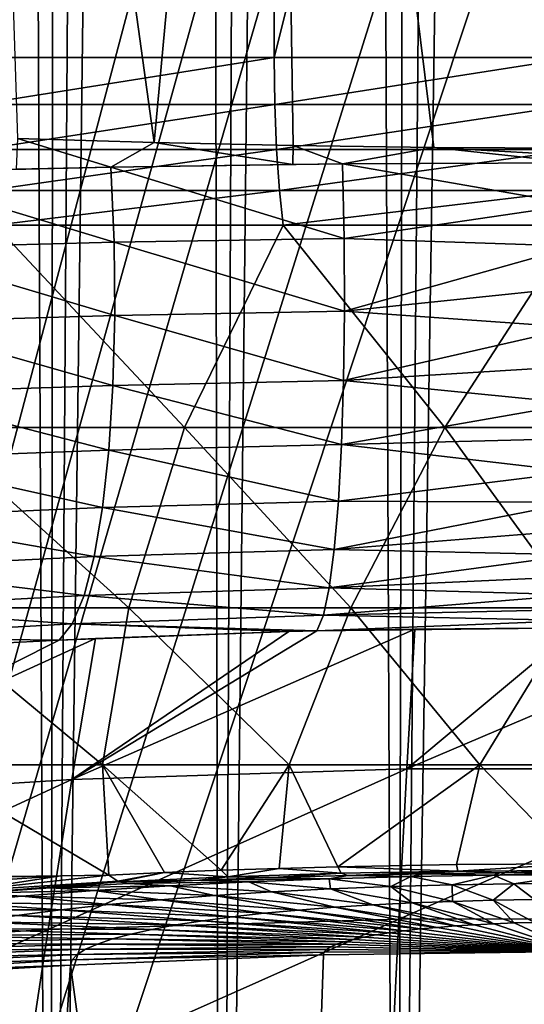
# Model space of a CAD drawing. Header units: metres. Extents: x -90 to 90, y -123 to 74.
# Tile 23 of 131: x -4.99 to -0.46, y -76.85 to -68.02. Entities that reach past the tile are written whole.
import ezdxf

# ---------------------------------------------------------------- set-up
doc = ezdxf.new("R2010")
doc.units = ezdxf.units.M
doc.layers.add('solid_11662012', color=7, linetype='CONTINUOUS')

msp = doc.modelspace()

# ---------------------------------------------------------------- linework, layer by layer
at = {"layer": 'solid_11662012'}
for points in [[(-1.60906, -90.257881, -59.133816), (0, 14.5, -59.150002), (0, -90.152451, -59.150002)], [(-1.60906, -90.257881, -59.133816), (-0.691077, 14.478423, -59.147015), (0, 14.5, -59.150002)], [(-1.60906, -90.257881, -59.133816), (-2.057135, 14.307233, -59.123547), (-1.378283, 14.41398, -59.138126)], [(-1.60906, -90.257881, -59.133816), (-1.378283, 14.41398, -59.138126), (-0.691077, 14.478423, -59.147015)], [(-3.191295, -90.572685, -59.086323), (-2.723376, 14.159132, -59.10363), (-2.057135, 14.307233, -59.123547)], [(-1.60906, -90.257881, -59.133816), (-3.191295, -90.572685, -59.086323), (-2.057135, 14.307233, -59.123547)], [(-3.191295, -90.572685, -59.086323), (-3.373063, 13.971127, -59.078857), (-2.723376, 14.159132, -59.10363)], [(-4.719646, -91.09214, -59.010658), (-4.002465, 13.744954, -59.049812), (-3.373063, 13.971127, -59.078857)], [(-3.191295, -90.572685, -59.086323), (-4.719646, -91.09214, -59.010658), (-3.373063, 13.971127, -59.078857)], [(-4.719646, -91.09214, -59.010658), (-4.608152, 13.482743, -59.01717), (-4.002465, 13.744954, -59.049812)], [(-4.719646, -91.09214, -59.010658), (-5.186987, 13.186861, -58.981667), (-4.608152, 13.482743, -59.01717)], [(-4.719646, -91.09214, -59.010658), (-6.1676, -91.808159, -58.9119), (-5.186987, 13.186861, -58.981667)], [(-15.961503, -113.074173, -39.150002), (15.961503, -113.074173, -39.150002), (16.821955, -14.476129, -39.150002)], [(14.38139, -16.258156, -39.150002), (-15.961503, -113.074173, -39.150002), (16.821955, -14.476129, -39.150002)], [(14.38139, -16.258156, -39.150002), (11.740017, -17.757565, -39.150002), (-15.961503, -113.074173, -39.150002)], [(11.740017, -17.757565, -39.150002), (10.357509, -18.392044, -39.150002), (-15.961503, -113.074173, -39.150002)], [(10.357509, -18.392044, -39.150002), (8.941588, -18.9459, -39.150002), (-15.961503, -113.074173, -39.150002)], [(8.941588, -18.9459, -39.150002), (6.028084, -19.805273, -39.150002), (-15.961503, -113.074173, -39.150002)], [(-4.538603, -20.108446, -39.150002), (-6.028084, -19.805273, -39.150002), (-15.961503, -113.074173, -39.150002)], [(6.028084, -19.805273, -39.150002), (4.538603, -20.108446, -39.150002), (-15.961503, -113.074173, -39.150002)], [(-3.033897, -20.325756, -39.150002), (-4.538603, -20.108446, -39.150002), (-15.961503, -113.074173, -39.150002)], [(4.538603, -20.108446, -39.150002), (3.033897, -20.325756, -39.150002), (-15.961503, -113.074173, -39.150002)], [(-1.51937, -20.456408, -39.150002), (-3.033897, -20.325756, -39.150002), (-15.961503, -113.074173, -39.150002)], [(3.033897, -20.325756, -39.150002), (1.51937, -20.456408, -39.150002), (-15.961503, -113.074173, -39.150002)], [(0, -20.499998, -39.150002), (-1.51937, -20.456408, -39.150002), (-15.961503, -113.074173, -39.150002)], [(1.51937, -20.456408, -39.150002), (0, -20.499998, -39.150002), (-15.961503, -113.074173, -39.150002)], [(-5.384603, -57.549999, -21.846191), (-2.712075, -57.549999, -22.335949), (-5.373963, -68.360306, -21.84881)], [(-3.78203, -69.122444, 22.179861), (-2.712075, -57.549999, 22.335949), (-5.384603, -57.549999, 21.846191)], [(-5.009118, -69.085358, 21.935331), (-3.78203, -69.122444, 22.179861), (-5.384603, -57.549999, 21.846191)], [(-2.712075, -57.549999, -22.335949), (-2.706637, -68.360306, -22.336609), (-5.373963, -68.360306, -21.84881)], [(-3.78203, -69.122444, 22.179861), (-2.535217, -69.149536, 22.356714), (-2.712075, -57.549999, 22.335949)], [(-2.712075, -57.549999, -22.335949), (0, -57.549999, -22.5), (-2.706637, -68.360306, -22.336609)], [(0, -69.171753, 22.5), (0, -57.549999, 22.5), (-2.712075, -57.549999, 22.335949)], [(-1.274335, -69.165672, 22.463884), (0, -69.171753, 22.5), (-2.712075, -57.549999, 22.335949)], [(-2.535217, -69.149536, 22.356714), (-1.274335, -69.165672, 22.463884), (-2.712075, -57.549999, 22.335949)], [(0, -57.549999, -22.5), (0, -68.360306, -22.5), (-2.706637, -68.360306, -22.336609)], [(-5.363182, -68.781685, -21.805231), (-5.373963, -68.360306, -21.84881), (-2.706637, -68.360306, -22.336609)], [(-5.363182, -68.781685, -21.805231), (-2.706637, -68.360306, -22.336609), (-2.701172, -68.781685, -22.292051)], [(-2.701172, -68.781685, -22.292051), (-2.706637, -68.360306, -22.336609), (0, -68.360306, -22.5)], [(-2.701172, -68.781685, -22.292051), (0, -68.360306, -22.5), (0.000068, -68.781685, -22.455107)], [(-5.363182, -68.781685, -21.805231), (-2.701172, -68.781685, -22.292051), (-5.331371, -69.185303, -21.675898)], [(-2.701172, -68.781685, -22.292051), (-2.685151, -69.185303, -22.15983), (-5.331371, -69.185303, -21.675898)], [(-2.701172, -68.781685, -22.292051), (0.000068, -68.781685, -22.455107), (-2.685151, -69.185303, -22.15983)], [(0.000068, -68.781685, -22.455107), (0.000068, -69.185303, -22.321918), (-2.685151, -69.185303, -22.15983)], [(-5.019012, -69.360489, 21.925285), (-4.171834, -69.342651, 22.104435), (-5.009118, -69.085358, 21.935331)], [(-4.171834, -69.342651, 22.104435), (-3.78203, -69.122444, 22.179861), (-5.009118, -69.085358, 21.935331)], [(-4.171834, -69.342651, 22.104435), (-2.538597, -69.31739, 22.353497), (-3.78203, -69.122444, 22.179861)], [(-2.538597, -69.31739, 22.353497), (-2.535217, -69.149536, 22.356714), (-3.78203, -69.122444, 22.179861)], [(-2.538597, -69.31739, 22.353497), (-2.092125, -69.312584, 22.40008), (-2.535217, -69.149536, 22.356714)], [(-2.092125, -69.312584, 22.40008), (-1.274335, -69.165672, 22.463884), (-2.535217, -69.149536, 22.356714)], [(-5.331371, -69.185303, -21.675898), (-2.685151, -69.185303, -22.15983), (-5.279908, -69.551659, -21.466665)], [(-2.685151, -69.185303, -22.15983), (-2.659231, -69.551659, -21.945925), (-5.279908, -69.551659, -21.466665)], [(-2.685151, -69.185303, -22.15983), (0.000068, -69.185303, -22.321918), (-2.659231, -69.551659, -21.945925)], [(0.000068, -69.185303, -22.321918), (0.000067, -69.551659, -22.106449), (-2.659231, -69.551659, -21.945925)], [(-2.092125, -69.312584, 22.40008), (0, -69.30249, 22.498291), (-1.274335, -69.165672, 22.463884)], [(0, -69.237129, 22.499573), (0, -69.171753, 22.5), (-1.274335, -69.165672, 22.463884)], [(0, -69.237129, 22.499573), (-1.274335, -69.165672, 22.463884), (0, -69.30249, 22.498291)], [(-4.171834, -69.342651, 22.104435), (-2.077168, -69.982452, 22.435654), (-2.092125, -69.312584, 22.40008)], [(-4.171834, -69.342651, 22.104435), (-2.092125, -69.312584, 22.40008), (-2.538597, -69.31739, 22.353497)], [(-2.092125, -69.312584, 22.40008), (0, -69.678307, 22.505697), (0, -69.30249, 22.498291)], [(-2.092125, -69.312584, 22.40008), (-2.077168, -69.982452, 22.435654), (0, -69.678307, 22.505697)], [(-6.207663, -69.390915, 21.613874), (-4.1424, -70.016235, 22.134968), (-4.171834, -69.342651, 22.104435)], [(-6.207663, -69.390915, 21.613874), (-4.171834, -69.342651, 22.104435), (-5.019012, -69.360489, 21.925285)], [(-6.207663, -69.390915, 21.613874), (-6.163284, -70.068512, 21.635893), (-4.1424, -70.016235, 22.134968)], [(-4.171834, -69.342651, 22.104435), (-4.1424, -70.016235, 22.134968), (-2.077168, -69.982452, 22.435654)], [(-5.279908, -69.551659, -21.466665), (-2.659231, -69.551659, -21.945925), (-5.211192, -69.863937, -21.187292)], [(-2.659231, -69.551659, -21.945925), (-2.624622, -69.863937, -21.660315), (-5.211192, -69.863937, -21.187292)], [(-2.659231, -69.551659, -21.945925), (0.000067, -69.551659, -22.106449), (-2.624622, -69.863937, -21.660315)], [(0.000067, -69.551659, -22.106449), (0.000067, -69.863937, -21.81875), (-2.624622, -69.863937, -21.660315)], [(-2.077168, -69.982452, 22.435654), (0, -70.051857, 22.547491), (0, -69.678307, 22.505697)], [(-5.211192, -69.863937, -21.187292), (-3.510642, -71.676857, -19.247557), (-5.794794, -71.676857, -18.687252)], [(-5.211192, -69.863937, -21.187292), (-2.624622, -69.863937, -21.660315), (-3.510642, -71.676857, -19.247557)], [(-2.624622, -69.863937, -21.660315), (-1.175763, -71.676857, -19.529737), (-3.510642, -71.676857, -19.247557)], [(-2.624622, -69.863937, -21.660315), (0.000067, -69.863937, -21.81875), (-1.175763, -71.676857, -19.529737)], [(0.000067, -69.863937, -21.81875), (1.176107, -71.676857, -19.529716), (-1.175763, -71.676857, -19.529737)], [(-6.163284, -70.068512, 21.635893), (-4.136469, -70.673782, 22.27243), (-4.1424, -70.016235, 22.134968)], [(-4.1424, -70.016235, 22.134968), (-2.074471, -70.635719, 22.578747), (-2.077168, -69.982452, 22.435654)], [(-4.1424, -70.016235, 22.134968), (-4.136469, -70.673782, 22.27243), (-2.074471, -70.635719, 22.578747)], [(-2.077168, -69.982452, 22.435654), (-2.074471, -70.635719, 22.578747), (0, -70.051857, 22.547491)], [(-6.163284, -70.068512, 21.635893), (-6.153107, -70.732674, 21.76387), (-4.136469, -70.673782, 22.27243)], [(-2.074471, -70.635719, 22.578747), (0, -70.420013, 22.62332), (0, -70.051857, 22.547491)], [(-2.074471, -70.635719, 22.578747), (0, -70.779678, 22.732546), (0, -70.420013, 22.62332)], [(-4.136469, -70.673782, 22.27243), (-2.082378, -71.257187, 22.825644), (-2.074471, -70.635719, 22.578747)], [(-2.074471, -70.635719, 22.578747), (-2.082378, -71.257187, 22.825644), (0, -70.779678, 22.732546)], [(-6.153107, -70.732674, 21.76387), (-6.175396, -71.368149, 21.994703), (-4.151955, -71.300667, 22.513416)], [(-6.153107, -70.732674, 21.76387), (-4.151955, -71.300667, 22.513416), (-4.136469, -70.673782, 22.27243)], [(-4.136469, -70.673782, 22.27243), (-4.151955, -71.300667, 22.513416), (-2.082378, -71.257187, 22.825644)], [(-2.082378, -71.257187, 22.825644), (0, -71.127831, 22.874252), (0, -70.779678, 22.732546)], [(-2.082378, -71.257187, 22.825644), (0, -71.461533, 23.047247), (0, -71.127831, 22.874252)], [(-4.151955, -71.300667, 22.513416), (-2.100681, -71.830315, 23.169775), (-2.082378, -71.257187, 22.825644)], [(-2.082378, -71.257187, 22.825644), (-2.100681, -71.830315, 23.169775), (0, -71.461533, 23.047247)], [(-6.175396, -71.368149, 21.994703), (-6.229545, -71.957619, 22.322107), (-4.188441, -71.880066, 22.85146)], [(-6.175396, -71.368149, 21.994703), (-4.188441, -71.880066, 22.85146), (-4.151955, -71.300667, 22.513416)], [(-4.151955, -71.300667, 22.513416), (-4.188441, -71.880066, 22.85146), (-2.100681, -71.830315, 23.169775)], [(-2.100681, -71.830315, 23.169775), (0, -71.778, 23.250078), (0, -71.461533, 23.047247)], [(-5.944392, -73.296219, -16.095484), (-5.794794, -71.676857, -18.687252), (-4.009361, -73.296219, -16.683088)], [(-4.009361, -73.296219, -16.683088), (-5.794794, -71.676857, -18.687252), (-3.510642, -71.676857, -19.247557)], [(-4.009361, -73.296219, -16.683088), (-3.510642, -71.676857, -19.247557), (-2.018634, -73.296219, -17.038942)], [(-2.018634, -73.296219, -17.038942), (-3.510642, -71.676857, -19.247557), (-1.175763, -71.676857, -19.529737)], [(-2.018634, -73.296219, -17.038942), (-1.175763, -71.676857, -19.529737), (0.000134, -73.296219, -17.1581)], [(0.000134, -73.296219, -17.1581), (-1.175763, -71.676857, -19.529737), (1.176107, -71.676857, -19.529716)], [(-2.100681, -71.830315, 23.169775), (0, -72.074554, 23.481039), (0, -71.778, 23.250078)], [(-6.229545, -71.957619, 22.322107), (-4.244947, -72.396416, 23.277481), (-4.188441, -71.880066, 22.85146)], [(-4.188441, -71.880066, 22.85146), (-4.244947, -72.396416, 23.277481), (-2.12889, -72.339859, 23.601988)], [(-4.188441, -71.880066, 22.85146), (-2.12889, -72.339859, 23.601988), (-2.100681, -71.830315, 23.169775)], [(-2.100681, -71.830315, 23.169775), (-2.12889, -72.339859, 23.601988), (0, -72.074554, 23.481039)], [(-6.229545, -71.957619, 22.322107), (-6.31408, -72.485046, 22.737167), (-4.244947, -72.396416, 23.277481)], [(-2.12889, -72.339859, 23.601988), (0, -72.348717, 23.738188), (0, -72.074554, 23.481039)], [(-4.244947, -72.396416, 23.277481), (-2.166257, -72.77227, 24.110781), (-2.12889, -72.339859, 23.601988)], [(-2.12889, -72.339859, 23.601988), (-2.166257, -72.77227, 24.110781), (0, -72.348717, 23.738188)], [(-6.31408, -72.485046, 22.737167), (-4.319958, -72.835854, 23.780045), (-4.244947, -72.396416, 23.277481)], [(-4.244947, -72.396416, 23.277481), (-4.319958, -72.835854, 23.780045), (-2.166257, -72.77227, 24.110781)], [(-2.166257, -72.77227, 24.110781), (0, -72.598167, 24.019365), (0, -72.348717, 23.738188)], [(-6.31408, -72.485046, 22.737167), (-6.4267, -72.936066, 23.22859), (-4.319958, -72.835854, 23.780045)], [(-2.166257, -72.77227, 24.110781), (0, -72.820831, 24.322206), (0, -72.598167, 24.019365)], [(-4.319958, -72.835854, 23.780045), (-2.211787, -73.116028, 24.682617), (-2.166257, -72.77227, 24.110781)], [(-2.166257, -72.77227, 24.110781), (-2.211787, -73.116028, 24.682617), (0, -72.820831, 24.322206)], [(-6.4267, -72.936066, 23.22859), (-4.411459, -73.186584, 24.345659), (-4.319958, -72.835854, 23.780045)], [(-4.319958, -72.835854, 23.780045), (-4.411459, -73.186584, 24.345659), (-2.211787, -73.116028, 24.682617)], [(-2.211787, -73.116028, 24.682617), (0, -73.014816, 24.644167), (0, -72.820831, 24.322206)], [(-6.4267, -72.936066, 23.22859), (-6.564338, -73.298416, 23.782991), (-4.411459, -73.186584, 24.345659)], [(-2.211787, -73.116028, 24.682617), (0, -73.178497, 24.98254), (0, -73.014816, 24.644167)], [(-4.411459, -73.186584, 24.345659), (-2.264268, -73.362, 25.302284), (-2.211787, -73.116028, 24.682617)], [(-2.211787, -73.116028, 24.682617), (-2.264268, -73.362, 25.302284), (0, -73.178497, 24.98254)], [(-6.564338, -73.298416, 23.782991), (-4.516993, -73.439194, 24.959137), (-4.411459, -73.186584, 24.345659)], [(-4.411459, -73.186584, 24.345659), (-4.516993, -73.439194, 24.959137), (-2.264268, -73.362, 25.302284)], [(-2.264268, -73.362, 25.302284), (0, -73.310509, 25.334482), (0, -73.178497, 24.98254)], [(-6.564338, -73.298416, 23.782991), (-6.723249, -73.562218, 24.385284), (-4.516993, -73.439194, 24.959137)], [(-5.944392, -73.296219, -16.095484), (-4.24506, -74.704498, -13.992036), (-5.860429, -74.704498, -13.396007)], [(-5.944392, -73.296219, -16.095484), (-4.009361, -73.296219, -16.683088), (-4.24506, -74.704498, -13.992036)], [(-4.009361, -73.296219, -16.683088), (-2.570827, -74.704498, -14.394043), (-4.24506, -74.704498, -13.992036)], [(-4.009361, -73.296219, -16.683088), (-2.018634, -73.296219, -17.038942), (-2.570827, -74.704498, -14.394043)], [(-2.018634, -73.296219, -17.038942), (-0.860944, -74.704498, -14.596451), (-2.570827, -74.704498, -14.394043)], [(-2.264268, -73.362, 25.302284), (0, -73.409729, 25.697033), (0, -73.310509, 25.334482)], [(-2.018634, -73.296219, -17.038942), (0.000134, -73.296219, -17.1581), (-0.860944, -74.704498, -14.596451)], [(0.000134, -73.296219, -17.1581), (0.860877, -74.704498, -14.596456), (-0.860944, -74.704498, -14.596451)], [(-4.516993, -73.439194, 24.959137), (-2.322657, -73.503365, 25.951168), (-2.264268, -73.362, 25.302284)], [(-2.264268, -73.362, 25.302284), (-2.322657, -73.503365, 25.951168), (0, -73.409729, 25.697033)], [(-6.723249, -73.562218, 24.385284), (-4.634742, -73.586517, 25.60058), (-4.516993, -73.439194, 24.959137)], [(-4.516993, -73.439194, 24.959137), (-4.634742, -73.586517, 25.60058), (-2.573798, -73.50975, 25.924622)], [(-4.520051, -74.835304, 34.929592), (-1.515232, -74.739815, 35.246281), (-1.445032, -73.486191, 26.022343)], [(-2.322657, -73.503365, 25.951168), (-4.520051, -74.835304, 34.929592), (-1.445032, -73.486191, 26.022343)], [(-4.516993, -73.439194, 24.959137), (-2.573798, -73.50975, 25.924622), (-2.322657, -73.503365, 25.951168)], [(0, -73.409729, 25.697033), (-2.322657, -73.503365, 25.951168), (0, -73.475327, 26.06715)], [(-2.322657, -73.503365, 25.951168), (-1.445032, -73.486191, 26.022343), (0, -73.475327, 26.06715)], [(0, -73.475327, 26.06715), (-1.515232, -74.739815, 35.246281), (1.430699, -73.485977, 26.02323)], [(0, -73.475327, 26.06715), (-1.445032, -73.486191, 26.022343), (-1.515232, -74.739815, 35.246281)], [(-1.515232, -74.739815, 35.246281), (1.500181, -74.739563, 35.246979), (1.430699, -73.485977, 26.02323)], [(-7.49299, -75.025192, 34.29351), (-4.520051, -74.835304, 34.929592), (-4.307995, -73.571465, 25.664801)], [(-4.634742, -73.586517, 25.60058), (-7.49299, -75.025192, 34.29351), (-4.307995, -73.571465, 25.664801)], [(-6.723249, -73.562218, 24.385284), (-5.101567, -73.609879, 25.500204), (-4.634742, -73.586517, 25.60058)], [(-4.634742, -73.586517, 25.60058), (-4.307995, -73.571465, 25.664801), (-2.573798, -73.50975, 25.924622)], [(-2.322657, -73.503365, 25.951168), (-2.573798, -73.50975, 25.924622), (-4.520051, -74.835304, 34.929592)], [(-2.573798, -73.50975, 25.924622), (-4.307995, -73.571465, 25.664801), (-4.520051, -74.835304, 34.929592)], [(-4.634742, -73.586517, 25.60058), (-5.101567, -73.609879, 25.500204), (-7.49299, -75.025192, 34.29351)], [(-5.860429, -74.704498, -13.396007), (-4.1877, -75.695091, -11.732189), (-5.494356, -75.711533, -11.135892)], [(-5.860429, -74.704498, -13.396007), (-4.24506, -74.704498, -13.992036), (-4.1877, -75.695091, -11.732189)], [(-4.24506, -74.704498, -13.992036), (-3.689966, -75.671494, -11.957353), (-4.1877, -75.695091, -11.732189)], [(-4.24506, -74.704498, -13.992036), (-3.180501, -75.65078, -12.153957), (-3.689966, -75.671494, -11.957353)], [(-4.24506, -74.704498, -13.992036), (-2.570827, -74.704498, -14.394043), (-3.180501, -75.65078, -12.153957)], [(-2.570827, -74.704498, -14.394043), (-2.661519, -75.633041, -12.321195), (-3.180501, -75.65078, -12.153957)], [(-2.570827, -74.704498, -14.394043), (-2.135198, -75.61837, -12.45848), (-2.661519, -75.633041, -12.321195)], [(-2.570827, -74.704498, -14.394043), (-0.860944, -74.704498, -14.596451), (-2.135198, -75.61837, -12.45848)], [(-0.860944, -74.704498, -14.596451), (-1.069437, -75.598564, -12.641714), (-2.135198, -75.61837, -12.45848)], [(-0.860944, -74.704498, -14.596451), (0, -75.591919, -12.702513), (-1.069437, -75.598564, -12.641714)], [(-0.860944, -74.704498, -14.596451), (0.860877, -74.704498, -14.596456), (0, -75.591919, -12.702513)], [(-4.73366, -76.180931, 44.212273), (-1.586462, -76.087517, 44.490982), (-1.515232, -74.739815, 35.246281)], [(-4.520051, -74.835304, 34.929592), (-4.73366, -76.180931, 44.212273), (-1.515232, -74.739815, 35.246281)], [(-1.586462, -76.087517, 44.490982), (1.570703, -76.087273, 44.491585), (1.500181, -74.739563, 35.246979)], [(-1.515232, -74.739815, 35.246281), (-1.586462, -76.087517, 44.490982), (1.500181, -74.739563, 35.246979)], [(-7.850886, -76.369423, 43.658234), (-4.73366, -76.180931, 44.212273), (-4.520051, -74.835304, 34.929592)], [(-7.49299, -75.025192, 34.29351), (-7.850886, -76.369423, 43.658234), (-4.520051, -74.835304, 34.929592)], [(-1.059275, -75.658089, -12.449361), (-2.135198, -75.61837, -12.45848), (-1.069437, -75.598564, -12.641714)], [(-1.059275, -75.658089, -12.449361), (-1.069437, -75.598564, -12.641714), (0, -75.591919, -12.702513)], [(0, -75.651405, -12.510366), (-1.059275, -75.658089, -12.449361), (0, -75.591919, -12.702513)], [(-5.51944, -75.836403, -10.765376), (-4.1877, -75.695091, -11.732189), (-4.109384, -75.748726, -11.577042)], [(-5.51944, -75.836403, -10.765376), (-4.619165, -75.701218, -11.553443), (-4.1877, -75.695091, -11.732189)], [(-4.619165, -75.701218, -11.553443), (-5.494356, -75.711533, -11.135892), (-4.1877, -75.695091, -11.732189)], [(-4.109384, -75.748726, -11.577042), (-4.1877, -75.695091, -11.732189), (-3.689966, -75.671494, -11.957353)], [(-4.100688, -75.752625, -11.559596), (-4.109384, -75.748726, -11.577042), (-3.689966, -75.671494, -11.957353)], [(-3.122685, -75.709473, -11.969821), (-4.100688, -75.752625, -11.559596), (-3.689966, -75.671494, -11.957353)], [(-3.122685, -75.709473, -11.969821), (-3.689966, -75.671494, -11.957353), (-3.180501, -75.65078, -12.153957)], [(-3.122685, -75.709473, -11.969821), (-3.180501, -75.65078, -12.153957), (-2.661519, -75.633041, -12.321195)], [(-2.104622, -75.677719, -12.26794), (-3.122685, -75.709473, -11.969821), (-2.661519, -75.633041, -12.321195)], [(-2.104622, -75.677719, -12.26794), (-2.716791, -75.715652, -11.893485), (-3.122685, -75.709473, -11.969821)], [(-2.104622, -75.677719, -12.26794), (-2.045516, -75.696205, -12.075531), (-2.716791, -75.715652, -11.893485)], [(-2.211899, -75.726051, -9.765265), (-2.716791, -75.715652, -11.893485), (-2.045516, -75.696205, -12.075531)], [(-2.104622, -75.677719, -12.26794), (-2.661519, -75.633041, -12.321195), (-2.135198, -75.61837, -12.45848)], [(-1.478322, -75.705536, -9.921298), (-2.211899, -75.726051, -9.765265), (-2.045516, -75.696205, -12.075531)], [(-1.059275, -75.658089, -12.449361), (-2.104622, -75.677719, -12.26794), (-2.135198, -75.61837, -12.45848)], [(-1.059275, -75.658089, -12.449361), (-2.045516, -75.696205, -12.075531), (-2.104622, -75.677719, -12.26794)], [(-1.059275, -75.658089, -12.449361), (-1.365715, -75.682152, -12.205786), (-2.045516, -75.696205, -12.075531)], [(-1.478322, -75.705536, -9.921298), (-2.045516, -75.696205, -12.075531), (-1.365715, -75.682152, -12.205786)], [(-0.738881, -75.693054, -10.016661), (-1.478322, -75.705536, -9.921298), (-1.365715, -75.682152, -12.205786)], [(-1.109524, -75.781273, -7.685288), (-1.478322, -75.705536, -9.921298), (-0.738881, -75.693054, -10.016661)], [(-1.059275, -75.658089, -12.449361), (-0.682557, -75.673653, -12.283777), (-1.365715, -75.682152, -12.205786)], [(-0.738881, -75.693054, -10.016661), (-1.365715, -75.682152, -12.205786), (-0.682557, -75.673653, -12.283777)], [(-1.109524, -75.781273, -7.685288), (-0.738881, -75.693054, -10.016661), (-0.554555, -75.771896, -7.756902)], [(0, -75.651405, -12.510366), (-0.682557, -75.673653, -12.283777), (-1.059275, -75.658089, -12.449361)], [(-0.738881, -75.693054, -10.016661), (-0.682557, -75.673653, -12.283777), (0, -75.670822, -12.309637)], [(0, -75.688896, -10.048306), (-0.738881, -75.693054, -10.016661), (0, -75.670822, -12.309637)], [(-0.554555, -75.771896, -7.756902), (-0.738881, -75.693054, -10.016661), (0, -75.688896, -10.048306)], [(0, -75.651405, -12.510366), (0, -75.670822, -12.309637), (-0.682557, -75.673653, -12.283777)], [(-0.554555, -75.771896, -7.756902), (0, -75.688896, -10.048306), (0, -75.768768, -7.780819)], [(-4.619165, -75.701218, -11.553443), (-5.972981, -75.7938, -10.707375), (-5.569168, -75.717163, -11.085376)], [(-5.51944, -75.836403, -10.765376), (-5.972981, -75.7938, -10.707375), (-4.619165, -75.701218, -11.553443)], [(-4.619165, -75.701218, -11.553443), (-5.569168, -75.717163, -11.085376), (-5.494356, -75.711533, -11.135892)], [(-5.51944, -75.836403, -10.765376), (-4.109384, -75.748726, -11.577042), (-5.383369, -75.854988, -10.591049)], [(-4.109384, -75.748726, -11.577042), (-4.711244, -75.80928, -11.008693), (-5.383369, -75.854988, -10.591049)], [(-4.100688, -75.752625, -11.559596), (-4.711244, -75.80928, -11.008693), (-4.109384, -75.748726, -11.577042)], [(-4.100688, -75.752625, -11.559596), (-4.011997, -75.769836, -11.3793), (-4.711244, -75.80928, -11.008693)], [(-3.637313, -75.790108, -9.279067), (-4.711244, -75.80928, -11.008693), (-4.011997, -75.769836, -11.3793)], [(-3.122685, -75.709473, -11.969821), (-3.374321, -75.740288, -11.660693), (-4.100688, -75.752625, -11.559596)], [(-4.100688, -75.752625, -11.559596), (-3.374321, -75.740288, -11.660693), (-4.011997, -75.769836, -11.3793)], [(-2.933418, -75.754326, -9.550593), (-4.011997, -75.769836, -11.3793), (-3.374321, -75.740288, -11.660693)], [(-2.933418, -75.754326, -9.550593), (-3.637313, -75.790108, -9.279067), (-4.011997, -75.769836, -11.3793)], [(-2.729892, -75.844742, -7.203291), (-3.637313, -75.790108, -9.279067), (-2.933418, -75.754326, -9.550593)], [(-3.122685, -75.709473, -11.969821), (-2.716791, -75.715652, -11.893485), (-3.374321, -75.740288, -11.660693)], [(-2.211899, -75.726051, -9.765265), (-3.374321, -75.740288, -11.660693), (-2.716791, -75.715652, -11.893485)], [(-2.211899, -75.726051, -9.765265), (-2.933418, -75.754326, -9.550593), (-3.374321, -75.740288, -11.660693)], [(-2.201602, -75.817894, -7.407057), (-2.933418, -75.754326, -9.550593), (-2.211899, -75.726051, -9.765265)], [(-2.729892, -75.844742, -7.203291), (-2.933418, -75.754326, -9.550593), (-2.201602, -75.817894, -7.407057)], [(-1.660088, -75.796669, -7.568167), (-2.211899, -75.726051, -9.765265), (-1.478322, -75.705536, -9.921298)], [(-2.201602, -75.817894, -7.407057), (-2.211899, -75.726051, -9.765265), (-1.660088, -75.796669, -7.568167)], [(-1.660088, -75.796669, -7.568167), (-1.478322, -75.705536, -9.921298), (-1.109524, -75.781273, -7.685288)], [(-1.660088, -75.796669, -7.568167), (-1.109524, -75.781273, -7.685288), (-1.107155, -75.9291, -5.374799)], [(-1.109524, -75.781273, -7.685288), (-0.554555, -75.771896, -7.756902), (-0.739972, -75.918823, -5.452916)], [(-1.109524, -75.781273, -7.685288), (-0.739972, -75.918823, -5.452916), (-1.107155, -75.9291, -5.374799)], [(-0.554555, -75.771896, -7.756902), (-0.36985, -75.912552, -5.500698), (-0.739972, -75.918823, -5.452916)], [(-0.554555, -75.771896, -7.756902), (0, -75.768768, -7.780819), (-0.36985, -75.912552, -5.500698)], [(-4.96837, -75.8834, -8.571356), (-6.024042, -75.906807, -10.128829), (-5.383369, -75.854988, -10.591049)], [(-4.317705, -75.833199, -8.952178), (-5.383369, -75.854988, -10.591049), (-4.711244, -75.80928, -11.008693)], [(-4.317705, -75.833199, -8.952178), (-4.96837, -75.8834, -8.571356), (-5.383369, -75.854988, -10.591049)], [(-3.728895, -75.914742, -6.672195), (-4.96837, -75.8834, -8.571356), (-4.317705, -75.833199, -8.952178)], [(-3.637313, -75.790108, -9.279067), (-4.317705, -75.833199, -8.952178), (-4.711244, -75.80928, -11.008693)], [(-3.240546, -75.877075, -6.957982), (-4.317705, -75.833199, -8.952178), (-3.637313, -75.790108, -9.279067)], [(-3.728895, -75.914742, -6.672195), (-4.317705, -75.833199, -8.952178), (-3.240546, -75.877075, -6.957982)], [(-3.240546, -75.877075, -6.957982), (-3.637313, -75.790108, -9.279067), (-2.729892, -75.844742, -7.203291)], [(-3.240546, -75.877075, -6.957982), (-2.729892, -75.844742, -7.203291), (-2.161201, -75.982704, -4.967879)], [(-2.729892, -75.844742, -7.203291), (-2.201602, -75.817894, -7.407057), (-1.820631, -75.961151, -5.131468)], [(-2.729892, -75.844742, -7.203291), (-1.820631, -75.961151, -5.131468), (-2.161201, -75.982704, -4.967879)], [(-2.201602, -75.817894, -7.407057), (-1.660088, -75.796669, -7.568167), (-1.468303, -75.943245, -5.267354)], [(-2.201602, -75.817894, -7.407057), (-1.468303, -75.943245, -5.267354), (-1.820631, -75.961151, -5.131468)], [(-1.660088, -75.796669, -7.568167), (-1.107155, -75.9291, -5.374799), (-1.468303, -75.943245, -5.267354)], [(-4.621116, -76.005272, -5.984983), (-6.15712, -76.004044, -7.655658), (-5.583269, -75.940453, -8.138357)], [(-4.96837, -75.8834, -8.571356), (-5.583269, -75.940453, -8.138357), (-6.024042, -75.906807, -10.128829)], [(-4.190406, -75.957558, -6.347244), (-5.583269, -75.940453, -8.138357), (-4.96837, -75.8834, -8.571356)], [(-4.621116, -76.005272, -5.984983), (-5.583269, -75.940453, -8.138357), (-4.190406, -75.957558, -6.347244)], [(-4.190406, -75.957558, -6.347244), (-4.96837, -75.8834, -8.571356), (-3.728895, -75.914742, -6.672195)], [(-4.621116, -76.005272, -5.984983), (-4.190406, -75.957558, -6.347244), (-3.081958, -76.068176, -4.318997)], [(-4.190406, -75.957558, -6.347244), (-3.728895, -75.914742, -6.672195), (-2.794697, -76.036362, -4.560589)], [(-4.190406, -75.957558, -6.347244), (-2.794697, -76.036362, -4.560589), (-3.081958, -76.068176, -4.318997)], [(-3.728895, -75.914742, -6.672195), (-3.240546, -75.877075, -6.957982), (-2.486897, -76.007813, -4.777295)], [(-3.728895, -75.914742, -6.672195), (-2.486897, -76.007813, -4.777295), (-2.794697, -76.036362, -4.560589)], [(-3.240546, -75.877075, -6.957982), (-2.161201, -75.982704, -4.967879), (-2.486897, -76.007813, -4.777295)], [(-2.161201, -75.982704, -4.967879), (-1.820631, -75.961151, -5.131468), (-1.080473, -76.150078, -2.983356)], [(-1.820631, -75.961151, -5.131468), (-1.468303, -75.943245, -5.267354), (-0.910208, -76.139313, -3.065136)], [(-1.820631, -75.961151, -5.131468), (-0.910208, -76.139313, -3.065136), (-1.080473, -76.150078, -2.983356)], [(-1.468303, -75.943245, -5.267354), (-1.107155, -75.9291, -5.374799), (-0.734064, -76.130363, -3.133067)], [(-1.468303, -75.943245, -5.267354), (-0.734064, -76.130363, -3.133067), (-0.910208, -76.139313, -3.065136)], [(-1.107155, -75.9291, -5.374799), (-0.739972, -75.918823, -5.452916), (-0.553512, -76.123291, -3.186782)], [(-1.107155, -75.9291, -5.374799), (-0.553512, -76.123291, -3.186782), (-0.734064, -76.130363, -3.133067)], [(-0.739972, -75.918823, -5.452916), (-0.36985, -75.912552, -5.500698), (-0.369943, -76.118149, -3.225838)], [(-0.739972, -75.918823, -5.452916), (-0.369943, -76.118149, -3.225838), (-0.553512, -76.123291, -3.186782)], [(-5.017988, -76.057549, -5.588055), (-6.15712, -76.004044, -7.655658), (-4.621116, -76.005272, -5.984983)], [(-5.017988, -76.057549, -5.588055), (-4.621116, -76.005272, -5.984983), (-3.346652, -76.103035, -4.054279)], [(-4.621116, -76.005272, -5.984983), (-3.081958, -76.068176, -4.318997), (-3.346652, -76.103035, -4.054279)], [(-3.081958, -76.068176, -4.318997), (-2.794697, -76.036362, -4.560589), (-1.540804, -76.192802, -2.658966)], [(-2.794697, -76.036362, -4.560589), (-2.486897, -76.007813, -4.777295), (-1.397188, -76.176895, -2.779744)], [(-2.794697, -76.036362, -4.560589), (-1.397188, -76.176895, -2.779744), (-1.540804, -76.192802, -2.658966)], [(-2.486897, -76.007813, -4.777295), (-2.161201, -75.982704, -4.967879), (-1.243303, -76.162628, -2.88808)], [(-2.486897, -76.007813, -4.777295), (-1.243303, -76.162628, -2.88808), (-1.397188, -76.176895, -2.779744)], [(-2.161201, -75.982704, -4.967879), (-1.080473, -76.150078, -2.983356), (-1.243303, -76.162628, -2.88808)], [(-5.702329, -76.173935, -4.703986), (-5.378903, -76.11393, -5.159812), (-3.80307, -76.180664, -3.464668)], [(-5.378903, -76.11393, -5.159812), (-5.017988, -76.057549, -5.588055), (-3.587364, -76.14064, -3.768674)], [(-5.378903, -76.11393, -5.159812), (-3.587364, -76.14064, -3.768674), (-3.80307, -76.180664, -3.464668)], [(-5.017988, -76.057549, -5.588055), (-3.346652, -76.103035, -4.054279), (-3.587364, -76.14064, -3.768674)], [(-4.944279, -77.585358, 53.486755), (-1.656524, -77.502884, 53.726181), (-1.586462, -76.087517, 44.490982)], [(-4.73366, -76.180931, 44.212273), (-4.944279, -77.585358, 53.486755), (-1.586462, -76.087517, 44.490982)], [(-3.80307, -76.180664, -3.464668), (-3.587364, -76.14064, -3.768674), (-1.901326, -76.249031, -2.231852)], [(-3.587364, -76.14064, -3.768674), (-3.346652, -76.103035, -4.054279), (-1.793484, -76.229027, -2.383838)], [(-3.587364, -76.14064, -3.768674), (-1.793484, -76.229027, -2.383838), (-1.901326, -76.249031, -2.231852)], [(-3.346652, -76.103035, -4.054279), (-3.081958, -76.068176, -4.318997), (-1.673139, -76.210228, -2.526624)], [(-3.346652, -76.103035, -4.054279), (-1.673139, -76.210228, -2.526624), (-1.793484, -76.229027, -2.383838)], [(-3.081958, -76.068176, -4.318997), (-1.540804, -76.192802, -2.658966), (-1.673139, -76.210228, -2.526624)], [(-1.656524, -77.502884, 53.726181), (1.640067, -77.50267, 53.726681), (1.570703, -76.087273, 44.491585)], [(-1.586462, -76.087517, 44.490982), (-1.656524, -77.502884, 53.726181), (1.570703, -76.087273, 44.491585)], [(-1.080473, -76.150078, -2.983356), (-0.910208, -76.139313, -3.065136), (0, -76.378944, -1.007414)], [(-0.910208, -76.139313, -3.065136), (-0.734064, -76.130363, -3.133067), (0, -76.378944, -1.007414)], [(-0.734064, -76.130363, -3.133067), (-0.553512, -76.123291, -3.186782), (0, -76.378944, -1.007414)], [(-0.553512, -76.123291, -3.186782), (-0.369943, -76.118149, -3.225838), (0, -76.378944, -1.007414)], [(-8.205597, -77.75383, 53.017456), (-4.944279, -77.585358, 53.486755), (-4.73366, -76.180931, 44.212273)], [(-7.850886, -76.369423, 43.658234), (-8.205597, -77.75383, 53.017456), (-4.73366, -76.180931, 44.212273)], [(-5.986961, -76.237076, -4.224315), (-5.702329, -76.173935, -4.703986), (-3.992899, -76.222778, -3.144758)], [(-5.986961, -76.237076, -4.224315), (-3.992899, -76.222778, -3.144758), (-4.155935, -76.26667, -2.811281)], [(-5.702329, -76.173935, -4.703986), (-3.80307, -76.180664, -3.464668), (-3.992899, -76.222778, -3.144758)], [(-4.155935, -76.26667, -2.811281), (-3.992899, -76.222778, -3.144758), (-2.077737, -76.292038, -1.905193)], [(-3.992899, -76.222778, -3.144758), (-3.80307, -76.180664, -3.464668), (-1.99623, -76.270088, -2.071914)], [(-3.992899, -76.222778, -3.144758), (-1.99623, -76.270088, -2.071914), (-2.077737, -76.292038, -1.905193)], [(-3.80307, -76.180664, -3.464668), (-1.901326, -76.249031, -2.231852), (-1.99623, -76.270088, -2.071914)], [(-1.901326, -76.249031, -2.231852), (-1.793484, -76.229027, -2.383838), (0, -76.378944, -1.007414)], [(-1.793484, -76.229027, -2.383838), (-1.673139, -76.210228, -2.526624), (0, -76.378944, -1.007414)], [(-1.673139, -76.210228, -2.526624), (-1.540804, -76.192802, -2.658966), (0, -76.378944, -1.007414)], [(-1.540804, -76.192802, -2.658966), (-1.397188, -76.176895, -2.779744), (0, -76.378944, -1.007414)], [(-1.397188, -76.176895, -2.779744), (-1.243303, -76.162628, -2.88808), (0, -76.378944, -1.007414)], [(-1.243303, -76.162628, -2.88808), (-1.080473, -76.150078, -2.983356), (0, -76.378944, -1.007414)], [(-6.434216, -76.370949, -3.207311), (-6.231428, -76.302895, -3.7243), (-4.29117, -76.312065, -2.466484)], [(-6.434216, -76.370949, -3.207311), (-4.29117, -76.312065, -2.466484), (-4.39752, -76.358635, -2.112713)], [(-6.231428, -76.302895, -3.7243), (-5.986961, -76.237076, -4.224315), (-4.155935, -76.26667, -2.811281)], [(-6.231428, -76.302895, -3.7243), (-4.155935, -76.26667, -2.811281), (-4.29117, -76.312065, -2.466484)], [(-4.39752, -76.358635, -2.112713), (-4.29117, -76.312065, -2.466484), (-2.198507, -76.338013, -1.555948)], [(-4.29117, -76.312065, -2.466484), (-4.155935, -76.26667, -2.811281), (-2.145343, -76.314728, -1.732814)], [(-4.29117, -76.312065, -2.466484), (-2.145343, -76.314728, -1.732814), (-2.198507, -76.338013, -1.555948)], [(-4.155935, -76.26667, -2.811281), (-2.077737, -76.292038, -1.905193), (-2.145343, -76.314728, -1.732814)], [(-2.198507, -76.338013, -1.555948), (-2.145343, -76.314728, -1.732814), (0, -76.378944, -1.007414)], [(-2.145343, -76.314728, -1.732814), (-2.077737, -76.292038, -1.905193), (0, -76.378944, -1.007414)], [(-2.077737, -76.292038, -1.905193), (-1.99623, -76.270088, -2.071914), (0, -76.378944, -1.007414)], [(-1.99623, -76.270088, -2.071914), (-1.901326, -76.249031, -2.231852), (0, -76.378944, -1.007414)], [(-6.708161, -76.511871, -2.136867), (-4.473849, -76.406044, -1.752576), (-4.519072, -76.453941, -1.38881)], [(-6.708161, -76.511871, -2.136867), (-6.593697, -76.440781, -2.676862), (-4.473849, -76.406044, -1.752576)], [(-6.593697, -76.440781, -2.676862), (-4.39752, -76.358635, -2.112713), (-4.473849, -76.406044, -1.752576)], [(-6.593697, -76.440781, -2.676862), (-6.434216, -76.370949, -3.207311), (-4.39752, -76.358635, -2.112713)], [(-4.519072, -76.453941, -1.38881), (-2.259272, -76.385658, -1.194039), (-2.264674, -76.409653, -1.011456)], [(-4.519072, -76.453941, -1.38881), (-4.473849, -76.406044, -1.752576), (-2.259272, -76.385658, -1.194039)], [(-4.473849, -76.406044, -1.752576), (-4.39752, -76.358635, -2.112713), (-2.236664, -76.361717, -1.375901)], [(-4.473849, -76.406044, -1.752576), (-2.236664, -76.361717, -1.375901), (-2.259272, -76.385658, -1.194039)], [(-4.39752, -76.358635, -2.112713), (-2.198507, -76.338013, -1.555948), (-2.236664, -76.361717, -1.375901)], [(-2.717937, -89.78553, 100.483963), (-2.264674, -76.409653, -1.011456), (0, -76.378944, -1.007414)], [(0, -89.740639, 100.48468), (-2.717937, -89.78553, 100.483963), (0, -76.378944, -1.007414)], [(-2.259272, -76.385658, -1.194039), (0, -76.378944, -1.007414), (-2.264674, -76.409653, -1.011456)], [(-2.259272, -76.385658, -1.194039), (-2.236664, -76.361717, -1.375901), (0, -76.378944, -1.007414)], [(-2.236664, -76.361717, -1.375901), (-2.198507, -76.338013, -1.555948), (0, -76.378944, -1.007414)], [(-6.77597, -76.583679, -1.591431), (-4.519072, -76.453941, -1.38881), (-4.531851, -76.501923, -1.023604)], [(-6.77597, -76.583679, -1.591431), (-6.708161, -76.511871, -2.136867), (-4.519072, -76.453941, -1.38881)], [(-2.717937, -89.78553, 100.483963), (-4.531851, -76.501923, -1.023604), (-2.264674, -76.409653, -1.011456)], [(-4.519072, -76.453941, -1.38881), (-2.264674, -76.409653, -1.011456), (-4.531851, -76.501923, -1.023604)], [(-6.77597, -76.583679, -1.591431), (-4.531851, -76.501923, -1.023604), (-5.208396, -76.541397, -1.028801)], [(-5.436296, -89.920311, 100.481789), (-5.208396, -76.541397, -1.028801), (-4.531851, -76.501923, -1.023604)], [(-2.717937, -89.78553, 100.483963), (-5.436296, -89.920311, 100.481789), (-4.531851, -76.501923, -1.023604)]]:
    msp.add_3dface(points, dxfattribs=at)

doc.saveas('drawing.dxf')
